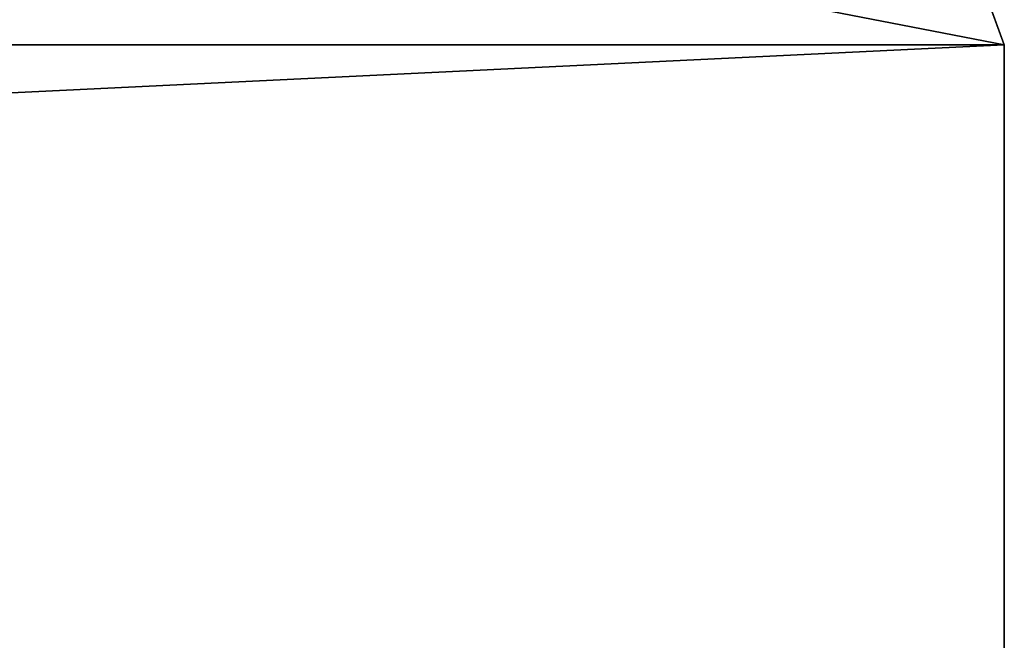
# Model space of a CAD drawing. Header units: inches. Extents: x -26.4 to 26.4, y 0 to 14.
# Tile 39 of 41: x 23.4 to 26.2, y 2.8 to 4.6. Entities that reach past the tile are written whole.
import ezdxf

# ---------------------------------------------------------------- set-up
doc = ezdxf.new("R2010")
doc.units = ezdxf.units.IN
doc.header["$LTSCALE"] = 65.185185
doc.header["$MEASUREMENT"] = 0
for name, color, linetype in [('1', 7, 'CONTINUOUS'), ('13', 7, 'CONTINUOUS'), ('15', 7, 'CONTINUOUS'), ('3', 7, 'CONTINUOUS'), ('4', 7, 'CONTINUOUS')]:
    doc.layers.add(name, color=color, linetype=linetype)

msp = doc.modelspace()

# ---------------------------------------------------------------- linework, layer by layer
at = {"layer": '1', "color": 7, "linetype": 'Continuous'}
for points in [[(26.1635, 1.97), (26.1635, 4.5), (26.1635, 4.5, 22.5), (26.1635, 1.97)], [(26.1635, 1.97), (26.1635, 4.5, 22.5), (26.1635, 0.7112, 0.6954), (26.1635, 1.97)], [(26.1635, 4.5, 22.5), (26.1635, 1.97, 22.5), (26.1635, 2.5712, 15.5814), (26.1635, 4.5, 22.5)], [(26.1635, 0.7112, 0.6954), (26.1635, 4.5, 22.5), (26.1635, 2.7988, 15.5494), (26.1635, 0.7112, 0.6954)], [(26.1635, 2.7988, 15.5494), (26.1635, 4.5, 22.5), (26.1635, 2.5712, 15.5814), (26.1635, 2.7988, 15.5494)]]:
    msp.add_3dface(points, dxfattribs=at)
at = {"layer": '13', "color": 7, "linetype": 'Continuous'}
for points in [[(22.7058, 14), (26.1635, 4.5), (-26.1635, 1.97), (22.7058, 14)], [(26.1635, 4.5), (26.1635, 1.97), (-26.1635, 1.97), (26.1635, 4.5)]]:
    msp.add_3dface(points, dxfattribs=at)
at = {"layer": '15', "color": 7, "linetype": 'Continuous'}
for points in [[(26.1635, 4.5, 22.5), (26.1635, 4.5), (22.7058, 14, 13), (26.1635, 4.5, 22.5)], [(26.1635, 4.5), (22.7058, 14), (22.7058, 14, 13), (26.1635, 4.5)]]:
    msp.add_3dface(points, dxfattribs=at)
at = {"layer": '3', "color": 7, "linetype": 'Continuous'}
for points in [[(26.1635, 4.5, 22.5), (-22.7058, 14, 13), (-26.1635, 4.5, 22.5), (26.1635, 4.5, 22.5)], [(-22.7058, 14, 13), (26.1635, 4.5, 22.5), (22.7058, 14, 13), (-22.7058, 14, 13)]]:
    msp.add_3dface(points, dxfattribs=at)
at = {"layer": '4', "color": 7, "linetype": 'Continuous'}
for points in [[(26.1635, 1.97, 22.5), (26.1635, 4.5, 22.5), (-26.1635, 4.5, 22.5), (26.1635, 1.97, 22.5)], [(26.1635, 1.97, 22.5), (-26.1635, 4.5, 22.5), (-26.1635, 1.97, 22.5), (26.1635, 1.97, 22.5)]]:
    msp.add_3dface(points, dxfattribs=at)

doc.saveas('drawing.dxf')
